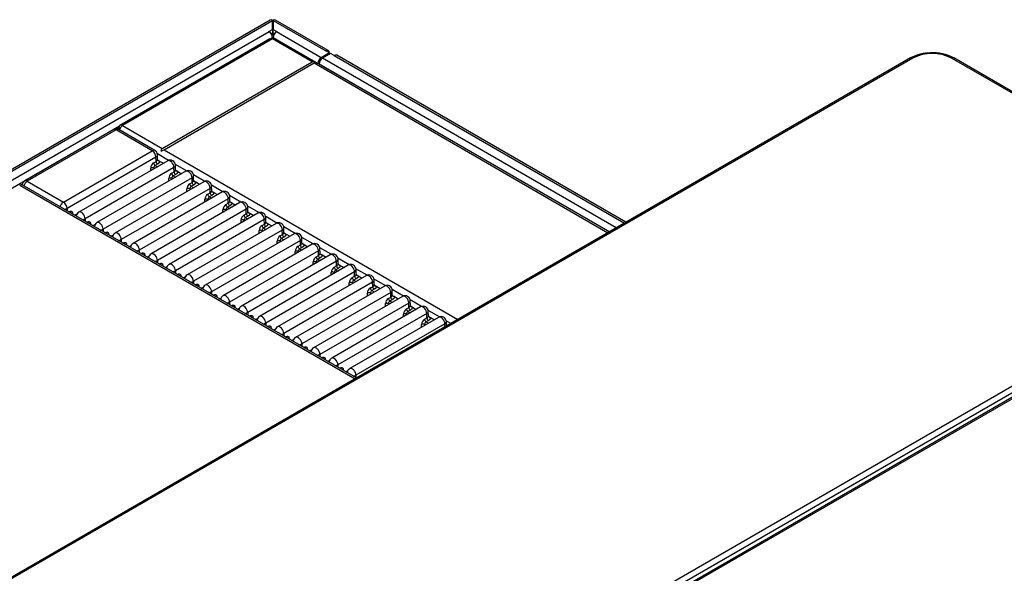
# Model space of a CAD drawing. Header units: millimetres. Extents: x 0 to 200, y 0 to 287.
# Tile 38 of 73: x 161.8 to 173.36, y 112.98 to 119.48. Entities that reach past the tile are written whole.
import ezdxf

# ---------------------------------------------------------------- set-up
doc = ezdxf.new("R2010")
doc.units = ezdxf.units.MM
doc.layers.add('148.257_BW4C_CTM', color=7, linetype='Continuous')
doc.layers.add('Standard', color=7, linetype='Continuous')

# ---------------------------------------------------------------- blocks, each defined once
blk = doc.blocks.new('SE3')
at = {"layer": '148.257_BW4C_CTM', "color": 7, "linetype": 'Continuous'}
for p, q in [((164.739, 119.472), (148.207, 109.928)), ((148.237, 109.925), (164.766, 119.467)), ((164.766, 119.467), (164.766, 119.471)), ((164.766, 119.361), (164.766, 119.467)), ((164.773, 119.471), (164.773, 119.467)), ((164.773, 119.467), (165.391, 119.11)), ((164.773, 119.467), (164.773, 119.361)), ((165.421, 119.113), (164.799, 119.472)), ((164.727, 119.334), (148.333, 109.869)), ((164.723, 119.337), (164.766, 119.361)), ((164.727, 119.334), (164.723, 119.337)), ((164.743, 119.255), (164.766, 119.268)), ((164.766, 119.32), (164.751, 119.312)), ((164.762, 119.318), (164.762, 119.289)), ((164.766, 119.361), (164.766, 119.32)), ((164.766, 119.25), (164.766, 119.268)), ((164.773, 119.361), (164.815, 119.337)), ((164.773, 119.32), (164.773, 119.361)), ((164.788, 119.312), (164.773, 119.32)), ((164.773, 119.268), (165.299, 118.964)), ((164.773, 119.268), (164.773, 119.253)), ((164.776, 119.289), (164.776, 119.318)), ((164.815, 119.337), (164.811, 119.334)), ((165.338, 119.03), (164.811, 119.334)), ((164.736, 119.253), (162.974, 118.235)), ((164.766, 119.25), (163.003, 118.232)), ((165.233, 118.98), (164.766, 119.25)), ((168.724, 116.984), (164.795, 119.253)), ((172.262, 119.027), (158.091, 110.846)), ((172.287, 119.025), (158.116, 110.843)), ((165.434, 119.086), (165.338, 119.03)), ((165.448, 119.08), (165.352, 119.024)), ((168.804, 117.031), (165.352, 119.024)), ((165.434, 119.086), (165.391, 119.11)), ((165.434, 119.086), (165.438, 119.083)), ((165.434, 119.071), (165.434, 119.086)), ((165.49, 119.055), (165.448, 119.08)), ((165.49, 119.055), (168.9, 117.086)), ((168.918, 117.097), (165.52, 119.058)), ((176.204, 117.026), (172.743, 119.025)), ((176.229, 117.029), (172.768, 119.027)), ((163.471, 117.963), (165.233, 118.98)), ((163.492, 117.95), (165.254, 118.968)), ((165.271, 118.978), (165.254, 118.968)), ((165.254, 118.968), (168.706, 116.975)), ((165.299, 118.964), (165.299, 118.961)), ((165.314, 118.958), (168.728, 116.987)), ((165.314, 118.958), (165.314, 118.953)), ((148.371, 109.803), (162.968, 118.23)), ((163.003, 118.232), (163.471, 117.963)), ((162.898, 118.186), (161.854, 117.583)), ((162.929, 118.183), (161.885, 117.58)), ((163.353, 117.938), (162.929, 118.183)), ((162.936, 118.194), (162.955, 118.205)), ((162.971, 118.196), (162.955, 118.205)), ((163.384, 117.941), (162.959, 118.186)), ((162.962, 118.201), (162.962, 118.208)), ((162.309, 117.335), (163.353, 117.938)), ((163.545, 117.823), (163.413, 117.9)), ((163.415, 117.836), (163.414, 117.889)), ((163.492, 117.95), (163.454, 117.928)), ((163.492, 117.95), (166.944, 115.957)), ((163.396, 117.864), (162.352, 117.261)), ((163.535, 117.819), (162.491, 117.216)), ((163.37, 117.795), (163.397, 117.811)), ((163.415, 117.78), (163.388, 117.765)), ((163.388, 117.765), (163.415, 117.749)), ((163.397, 117.811), (163.396, 117.864)), ((163.421, 117.827), (163.415, 117.832)), ((163.421, 117.827), (163.44, 117.816)), ((163.44, 117.816), (163.485, 117.79)), ((163.757, 117.701), (163.625, 117.777)), ((163.627, 117.714), (163.626, 117.767)), ((163.608, 117.741), (162.564, 117.138)), ((163.747, 117.696), (162.703, 117.093)), ((163.335, 117.703), (163.335, 117.734)), ((163.37, 117.734), (163.37, 117.724)), ((163.379, 117.729), (163.37, 117.734)), ((163.582, 117.673), (163.609, 117.688)), ((163.627, 117.658), (163.6, 117.642)), ((163.6, 117.642), (163.627, 117.627)), ((163.609, 117.688), (163.608, 117.741)), ((163.633, 117.704), (163.627, 117.71)), ((163.633, 117.704), (163.652, 117.693)), ((163.652, 117.693), (163.697, 117.667)), ((163.969, 117.578), (163.837, 117.655)), ((163.839, 117.591), (163.838, 117.644)), ((161.796, 117.533), (165.735, 115.259)), ((165.752, 115.269), (161.825, 117.536)), ((161.885, 117.58), (162.309, 117.335)), ((163.82, 117.619), (162.777, 117.016)), ((163.959, 117.574), (162.915, 116.971)), ((163.547, 117.581), (163.547, 117.612)), ((163.591, 117.606), (163.582, 117.612)), ((163.582, 117.612), (163.582, 117.601)), ((163.794, 117.55), (163.821, 117.566)), ((163.839, 117.535), (163.812, 117.52)), ((163.812, 117.52), (163.839, 117.504)), ((163.821, 117.566), (163.82, 117.619)), ((163.846, 117.582), (163.84, 117.587)), ((163.846, 117.582), (163.864, 117.571)), ((163.864, 117.571), (163.909, 117.545)), ((164.181, 117.456), (164.049, 117.532)), ((164.051, 117.469), (164.05, 117.522)), ((164.033, 117.496), (162.989, 116.894)), ((164.171, 117.451), (163.127, 116.848)), ((163.759, 117.458), (163.759, 117.489)), ((163.804, 117.484), (163.794, 117.489)), ((163.794, 117.489), (163.794, 117.479)), ((164.006, 117.428), (164.033, 117.443)), ((164.051, 117.413), (164.024, 117.397)), ((164.033, 117.443), (164.033, 117.496)), ((164.058, 117.459), (164.052, 117.465)), ((164.058, 117.459), (164.076, 117.448)), ((164.076, 117.448), (164.121, 117.422)), ((164.394, 117.333), (164.262, 117.41)), ((164.245, 117.374), (163.201, 116.771)), ((164.383, 117.329), (163.339, 116.726)), ((163.971, 117.336), (163.971, 117.367)), ((164.007, 117.367), (164.007, 117.356)), ((164.016, 117.361), (164.007, 117.367)), ((164.024, 117.397), (164.051, 117.382)), ((164.218, 117.305), (164.246, 117.321)), ((164.263, 117.29), (164.236, 117.275)), ((164.246, 117.321), (164.245, 117.374)), ((164.263, 117.346), (164.263, 117.399)), ((164.27, 117.337), (164.264, 117.342)), ((164.27, 117.337), (164.288, 117.326)), ((164.288, 117.326), (164.333, 117.3)), ((164.606, 117.211), (164.474, 117.287)), ((162.352, 117.261), (162.352, 117.232)), ((162.373, 117.22), (162.379, 117.223)), ((162.415, 117.203), (162.415, 117.195)), ((162.468, 117.192), (162.444, 117.179)), ((164.457, 117.251), (163.413, 116.649)), ((164.595, 117.206), (163.551, 116.603)), ((164.183, 117.213), (164.183, 117.244)), ((164.228, 117.239), (164.219, 117.244)), ((164.219, 117.244), (164.219, 117.234)), ((164.236, 117.275), (164.263, 117.259)), ((164.431, 117.183), (164.458, 117.198)), ((164.458, 117.198), (164.457, 117.251)), ((164.476, 117.224), (164.475, 117.277)), ((164.482, 117.214), (164.476, 117.22)), ((164.482, 117.214), (164.501, 117.204)), ((164.501, 117.204), (164.546, 117.177)), ((162.564, 117.138), (162.564, 117.109)), ((162.585, 117.097), (162.591, 117.101)), ((162.627, 117.081), (162.627, 117.073)), ((162.656, 117.056), (162.68, 117.07)), ((164.669, 117.129), (163.625, 116.526)), ((164.807, 117.084), (163.763, 116.481)), ((164.396, 117.091), (164.396, 117.122)), ((164.44, 117.117), (164.431, 117.122)), ((164.431, 117.122), (164.431, 117.111)), ((164.475, 117.168), (164.448, 117.152)), ((164.448, 117.152), (164.475, 117.137)), ((164.643, 117.06), (164.67, 117.076)), ((164.67, 117.076), (164.669, 117.129)), ((164.818, 117.088), (164.686, 117.165)), ((164.688, 117.101), (164.687, 117.154)), ((164.694, 117.092), (164.688, 117.097)), ((164.694, 117.092), (164.713, 117.081)), ((164.713, 117.081), (164.758, 117.055)), ((162.777, 117.016), (162.777, 116.987)), ((162.797, 116.975), (162.804, 116.978)), ((162.839, 116.958), (162.839, 116.95)), ((162.868, 116.934), (162.892, 116.947)), ((164.881, 117.006), (163.837, 116.404)), ((165.02, 116.961), (163.976, 116.359)), ((164.608, 116.968), (164.608, 116.999)), ((164.652, 116.994), (164.643, 116.999)), ((164.643, 116.999), (164.643, 116.989)), ((164.687, 117.046), (164.66, 117.03)), ((164.66, 117.03), (164.687, 117.014)), ((164.855, 116.938), (164.882, 116.954)), ((164.882, 116.954), (164.881, 117.006)), ((165.03, 116.966), (164.898, 117.042)), ((164.9, 116.979), (164.899, 117.032)), ((164.906, 116.969), (164.9, 116.975)), ((164.906, 116.969), (164.925, 116.959)), ((164.925, 116.959), (164.97, 116.933)), ((162.989, 116.894), (162.989, 116.864)), ((163.009, 116.852), (163.016, 116.856)), ((163.051, 116.836), (163.052, 116.828)), ((163.081, 116.811), (163.104, 116.825)), ((165.093, 116.884), (164.049, 116.281)), ((165.232, 116.839), (164.188, 116.236)), ((164.82, 116.846), (164.82, 116.877)), ((164.855, 116.877), (164.855, 116.866)), ((164.864, 116.872), (164.855, 116.877)), ((164.9, 116.923), (164.873, 116.907)), ((164.873, 116.907), (164.899, 116.892)), ((165.067, 116.815), (165.094, 116.831)), ((165.094, 116.831), (165.093, 116.884)), ((165.242, 116.844), (165.11, 116.92)), ((165.112, 116.856), (165.111, 116.909)), ((165.118, 116.847), (165.112, 116.852)), ((165.118, 116.847), (165.137, 116.836)), ((165.137, 116.836), (165.182, 116.81)), ((162.033, 108.582), (176.204, 116.763)), ((163.201, 116.771), (163.201, 116.742)), ((163.222, 116.73), (163.228, 116.733)), ((163.264, 116.713), (163.264, 116.705)), ((165.305, 116.761), (164.261, 116.159)), ((165.444, 116.716), (164.4, 116.114)), ((165.032, 116.723), (165.032, 116.754)), ((165.076, 116.749), (165.067, 116.754)), ((165.067, 116.754), (165.067, 116.744)), ((165.112, 116.801), (165.085, 116.785)), ((165.085, 116.785), (165.112, 116.769)), ((165.279, 116.693), (165.306, 116.709)), ((165.306, 116.709), (165.305, 116.761)), ((165.454, 116.721), (165.322, 116.797)), ((165.324, 116.734), (165.323, 116.787)), ((165.331, 116.724), (165.325, 116.73)), ((165.331, 116.724), (165.349, 116.714)), ((165.349, 116.714), (165.394, 116.688)), ((176.24, 116.703), (162.069, 108.522)), ((176.31, 116.69), (162.139, 108.509)), ((176.335, 116.688), (162.164, 108.506)), ((163.293, 116.689), (163.316, 116.702)), ((163.413, 116.649), (163.413, 116.619)), ((163.434, 116.607), (163.44, 116.611)), ((165.518, 116.639), (164.474, 116.036)), ((165.656, 116.594), (164.612, 115.991)), ((165.244, 116.601), (165.244, 116.632)), ((165.289, 116.627), (165.279, 116.632)), ((165.279, 116.632), (165.279, 116.621)), ((165.324, 116.678), (165.297, 116.662)), ((165.297, 116.662), (165.324, 116.647)), ((165.518, 116.586), (165.518, 116.639)), ((165.666, 116.599), (165.534, 116.675)), ((165.536, 116.611), (165.535, 116.664)), ((165.543, 116.602), (165.537, 116.607)), ((165.543, 116.602), (165.561, 116.591)), ((163.476, 116.591), (163.476, 116.583)), ((163.505, 116.566), (163.528, 116.58)), ((163.625, 116.526), (163.625, 116.497)), ((163.646, 116.485), (163.652, 116.488)), ((165.73, 116.516), (164.686, 115.914)), ((165.456, 116.478), (165.456, 116.509)), ((165.491, 116.57), (165.518, 116.586)), ((165.501, 116.504), (165.492, 116.509)), ((165.492, 116.509), (165.492, 116.499)), ((165.536, 116.556), (165.509, 116.54)), ((165.509, 116.54), (165.536, 116.524)), ((165.561, 116.591), (165.606, 116.565)), ((165.73, 116.464), (165.73, 116.516)), ((165.879, 116.476), (165.746, 116.552)), ((165.748, 116.489), (165.748, 116.542)), ((165.755, 116.479), (165.749, 116.485)), ((165.755, 116.479), (165.773, 116.469)), ((163.688, 116.468), (163.688, 116.461)), ((163.717, 116.444), (163.74, 116.457)), ((163.837, 116.404), (163.837, 116.374)), ((163.858, 116.362), (163.864, 116.366)), ((165.868, 116.471), (164.824, 115.869)), ((165.942, 116.394), (164.898, 115.791)), ((165.668, 116.356), (165.668, 116.387)), ((165.703, 116.448), (165.73, 116.464)), ((165.704, 116.387), (165.704, 116.376)), ((165.713, 116.382), (165.704, 116.387)), ((165.748, 116.433), (165.721, 116.418)), ((165.721, 116.418), (165.748, 116.402)), ((165.773, 116.469), (165.818, 116.443)), ((165.943, 116.341), (165.942, 116.394)), ((166.091, 116.354), (165.959, 116.43)), ((165.96, 116.366), (165.96, 116.419)), ((165.967, 116.357), (165.961, 116.362)), ((163.9, 116.346), (163.9, 116.338)), ((163.929, 116.321), (163.952, 116.335)), ((164.049, 116.281), (164.049, 116.252)), ((166.08, 116.349), (165.036, 115.746)), ((166.154, 116.271), (165.11, 115.669)), ((165.88, 116.234), (165.88, 116.264)), ((165.916, 116.326), (165.943, 116.341)), ((165.925, 116.259), (165.916, 116.264)), ((165.916, 116.264), (165.916, 116.254)), ((165.96, 116.311), (165.933, 116.295)), ((165.933, 116.295), (165.96, 116.28)), ((165.967, 116.357), (165.985, 116.346)), ((165.985, 116.346), (166.031, 116.32)), ((166.155, 116.219), (166.154, 116.271)), ((166.303, 116.231), (166.171, 116.307)), ((166.173, 116.244), (166.172, 116.297)), ((164.07, 116.24), (164.076, 116.244)), ((164.112, 116.223), (164.112, 116.216)), ((164.141, 116.199), (164.165, 116.212)), ((164.261, 116.159), (164.261, 116.129)), ((166.292, 116.226), (165.248, 115.624)), ((166.366, 116.149), (165.322, 115.546)), ((166.093, 116.111), (166.093, 116.142)), ((166.128, 116.203), (166.155, 116.219)), ((166.128, 116.142), (166.128, 116.131)), ((166.137, 116.137), (166.128, 116.142)), ((166.172, 116.188), (166.145, 116.173)), ((166.145, 116.173), (166.172, 116.157)), ((166.179, 116.234), (166.173, 116.24)), ((166.179, 116.234), (166.198, 116.224)), ((166.198, 116.224), (166.243, 116.198)), ((166.367, 116.096), (166.366, 116.149)), ((166.515, 116.109), (166.383, 116.185)), ((166.385, 116.121), (166.384, 116.174)), ((164.282, 116.117), (164.289, 116.121)), ((164.324, 116.101), (164.324, 116.093)), ((164.353, 116.076), (164.377, 116.09)), ((164.474, 116.036), (164.474, 116.007)), ((166.504, 116.104), (165.461, 115.501)), ((166.578, 116.027), (165.534, 115.424)), ((166.305, 115.989), (166.305, 116.02)), ((166.34, 116.081), (166.367, 116.096)), ((166.349, 116.014), (166.34, 116.02)), ((166.34, 116.02), (166.34, 116.009)), ((166.385, 116.066), (166.357, 116.05)), ((166.357, 116.05), (166.384, 116.035)), ((166.391, 116.112), (166.385, 116.118)), ((166.391, 116.112), (166.41, 116.101)), ((166.41, 116.101), (166.455, 116.075)), ((166.579, 115.974), (166.578, 116.027)), ((166.727, 115.986), (166.595, 116.062)), ((166.597, 115.999), (166.596, 116.052)), ((164.494, 115.995), (164.501, 115.999)), ((164.536, 115.978), (164.536, 115.971)), ((164.566, 115.954), (164.589, 115.967)), ((164.686, 115.914), (164.686, 115.884)), ((166.717, 115.981), (165.673, 115.379)), ((166.79, 115.904), (165.746, 115.301)), ((166.552, 115.958), (166.579, 115.974)), ((166.597, 115.943), (166.57, 115.928)), ((166.57, 115.928), (166.597, 115.912)), ((166.603, 115.989), (166.597, 115.995)), ((166.603, 115.989), (166.622, 115.979)), ((166.622, 115.979), (166.667, 115.953)), ((166.791, 115.869), (166.79, 115.904)), ((166.861, 115.909), (166.807, 115.94)), ((166.809, 115.879), (166.808, 115.929)), ((164.707, 115.872), (164.713, 115.876)), ((164.748, 115.856), (164.749, 115.848)), ((164.778, 115.831), (164.801, 115.845)), ((164.898, 115.791), (164.898, 115.762)), ((166.517, 115.866), (166.517, 115.897)), ((166.552, 115.897), (166.552, 115.887)), ((166.561, 115.892), (166.552, 115.897)), ((164.919, 115.75), (164.925, 115.754)), ((164.961, 115.733), (164.961, 115.726)), ((164.99, 115.709), (165.013, 115.722)), ((165.11, 115.669), (165.11, 115.639)), ((165.131, 115.627), (165.137, 115.631)), ((165.173, 115.611), (165.173, 115.603)), ((165.202, 115.586), (165.225, 115.6)), ((165.322, 115.546), (165.322, 115.517)), ((165.343, 115.505), (165.349, 115.509)), ((165.385, 115.488), (165.385, 115.481)), ((165.414, 115.464), (165.437, 115.477)), ((165.534, 115.424), (165.534, 115.395)), ((165.555, 115.383), (165.561, 115.386)), ((165.597, 115.366), (165.597, 115.358)), ((165.626, 115.341), (165.65, 115.355)), ((165.746, 115.301), (165.746, 115.272))]:
    blk.add_line(p, q, dxfattribs=at)
for centre, radius, start, end in [((172.494, 118.597), 0.489, 89.6072, 118.3154), ((172.515, 118.576), 0.504, 63.0918, 116.9082), ((172.529, 118.58), 0.507, 61.9536, 93.6182), ((162.929, 118.133), 0.0611, 60, 120), ((163.353, 117.888), 0.0611, 0.866, 60), ((163.412, 117.731), 0.077, 122.9294, 177.3566), ((163.409, 117.798), 0.0391, 183.4159, 236.8727), ((163.409, 117.732), 0.0391, 123.6826, 177.1786), ((163.436, 117.813), 0.0391, 183.4154, 236.8734), ((163.565, 117.766), 0.0611, 0.866, 120), ((163.353, 117.699), 0.0397, 63.5683, 116.4318), ((163.624, 117.608), 0.077, 122.9294, 177.3566), ((163.621, 117.675), 0.0391, 183.4159, 236.8727), ((163.621, 117.61), 0.0391, 123.6826, 177.1786), ((163.648, 117.691), 0.0391, 183.4154, 236.8734), ((163.777, 117.643), 0.0611, 0.866, 120), ((161.885, 117.53), 0.0611, 120, 174.188), ((163.565, 117.576), 0.0397, 63.5683, 116.4318), ((163.836, 117.486), 0.077, 122.9294, 177.3566), ((163.833, 117.553), 0.0391, 183.4159, 236.8727), ((163.834, 117.487), 0.0391, 123.6826, 177.1786), ((163.86, 117.568), 0.0391, 183.4154, 236.8734), ((163.989, 117.521), 0.0611, 0.866, 120), ((163.777, 117.454), 0.0397, 63.5683, 116.4318), ((164.048, 117.363), 0.077, 122.9294, 177.3566), ((164.045, 117.43), 0.0391, 183.4159, 236.8727), ((164.072, 117.446), 0.0391, 183.4154, 236.8734), ((164.202, 117.398), 0.0611, 0.866, 120), ((163.989, 117.331), 0.0397, 63.5683, 116.4318), ((164.046, 117.365), 0.0391, 123.6826, 177.1786), ((164.26, 117.241), 0.077, 122.9294, 177.3566), ((164.258, 117.308), 0.0391, 183.4159, 236.8727), ((164.285, 117.323), 0.0391, 183.4154, 236.8734), ((164.414, 117.276), 0.0611, 0.866, 120), ((162.418, 117.226), 0.0391, 183.4158, 195.3051), ((162.521, 117.163), 0.0611, 120, 174.155), ((164.201, 117.209), 0.0397, 63.5683, 116.4318), ((164.258, 117.242), 0.0391, 123.6826, 177.1786), ((164.472, 117.118), 0.077, 122.9294, 177.3566), ((164.47, 117.185), 0.0391, 183.4159, 236.8727), ((164.497, 117.201), 0.0391, 183.4154, 236.8734), ((164.626, 117.153), 0.0611, 0.866, 120), ((162.631, 117.103), 0.0391, 183.4158, 195.3051), ((162.733, 117.04), 0.0611, 120, 174.155), ((164.413, 117.086), 0.0397, 63.5683, 116.4318), ((164.47, 117.12), 0.0391, 123.6826, 177.1786), ((164.685, 116.996), 0.077, 122.9294, 177.3566), ((164.682, 117.063), 0.0391, 183.4159, 236.8727), ((164.709, 117.078), 0.0391, 183.4154, 236.8734), ((164.838, 117.031), 0.0611, 0.866, 120), ((162.843, 116.981), 0.0391, 183.4158, 195.3051), ((162.946, 116.918), 0.0611, 120, 174.155), ((164.625, 116.964), 0.0397, 63.5683, 116.4318), ((164.682, 116.997), 0.0391, 123.6826, 177.1786), ((164.921, 116.956), 0.0391, 183.4154, 236.8734), ((165.05, 116.908), 0.0611, 0.866, 120), ((163.055, 116.858), 0.0391, 183.4158, 195.3051), ((163.158, 116.796), 0.0611, 120, 174.155), ((164.897, 116.873), 0.077, 122.9294, 177.3566), ((164.837, 116.841), 0.0397, 63.5683, 116.4318), ((164.894, 116.94), 0.0391, 183.4159, 236.8727), ((164.894, 116.875), 0.0391, 123.6826, 177.1786), ((165.133, 116.833), 0.0391, 183.4154, 236.8734), ((165.262, 116.786), 0.0611, 0.866, 120), ((163.267, 116.736), 0.0391, 183.4158, 195.3051), ((163.37, 116.673), 0.0611, 120, 174.155), ((165.109, 116.751), 0.077, 122.9294, 177.3566), ((165.05, 116.719), 0.0397, 63.5683, 116.4318), ((165.106, 116.818), 0.0391, 183.4159, 236.8727), ((165.106, 116.752), 0.0391, 123.6826, 177.1786), ((165.345, 116.711), 0.0391, 183.4154, 236.8734), ((165.474, 116.663), 0.0611, 0.866, 120), ((163.479, 116.613), 0.0391, 183.4158, 195.3051), ((163.582, 116.551), 0.0611, 120, 174.155), ((165.321, 116.628), 0.077, 122.9294, 177.3566), ((165.262, 116.596), 0.0397, 63.5683, 116.4318), ((165.318, 116.695), 0.0391, 183.4159, 236.8727), ((165.318, 116.63), 0.0391, 123.6826, 177.1786), ((165.686, 116.541), 0.0611, 0.866, 120), ((163.691, 116.491), 0.0391, 183.4158, 195.3051), ((163.794, 116.428), 0.0611, 120, 174.155), ((165.533, 116.506), 0.077, 122.9294, 177.3566), ((165.474, 116.474), 0.0397, 63.5683, 116.4318), ((165.53, 116.573), 0.0391, 183.4159, 236.8727), ((165.531, 116.507), 0.0391, 123.6826, 177.1786), ((165.557, 116.588), 0.0391, 183.4154, 236.8734), ((165.899, 116.418), 0.0611, 0.866, 120), ((163.903, 116.368), 0.0391, 183.4158, 195.3051), ((165.745, 116.383), 0.077, 122.9294, 177.3566), ((165.686, 116.351), 0.0397, 63.5683, 116.4318), ((165.742, 116.45), 0.0391, 183.4159, 236.8727), ((165.743, 116.385), 0.0391, 123.6826, 177.1786), ((165.77, 116.466), 0.0391, 183.4154, 236.8734), ((164.006, 116.306), 0.0611, 120, 174.155), ((165.957, 116.261), 0.077, 122.9294, 177.3566), ((165.898, 116.229), 0.0397, 63.5683, 116.4318), ((165.955, 116.328), 0.0391, 183.4159, 236.8727), ((165.955, 116.263), 0.0391, 123.6826, 177.1786), ((165.982, 116.343), 0.0391, 183.4154, 236.8734), ((166.111, 116.296), 0.0611, 0.866, 120), ((164.115, 116.246), 0.0391, 183.4158, 195.3051), ((164.218, 116.183), 0.0611, 120, 174.155), ((166.169, 116.138), 0.077, 122.9294, 177.3566), ((166.11, 116.106), 0.0397, 63.5683, 116.4318), ((166.167, 116.205), 0.0391, 183.4159, 236.8727), ((166.167, 116.14), 0.0391, 123.6826, 177.1786), ((166.194, 116.221), 0.0391, 183.4154, 236.8734), ((166.323, 116.174), 0.0611, 0.866, 120), ((164.328, 116.123), 0.0391, 183.4158, 195.3051), ((164.43, 116.061), 0.0611, 120, 174.155), ((166.382, 116.016), 0.077, 122.9294, 177.3566), ((166.322, 115.984), 0.0397, 63.5683, 116.4318), ((166.379, 116.083), 0.0391, 183.4159, 236.8727), ((166.379, 116.018), 0.0391, 123.6826, 177.1786), ((166.406, 116.099), 0.0391, 183.4154, 236.8734), ((166.535, 116.051), 0.0611, 0.866, 120), ((164.54, 116.001), 0.0391, 183.4158, 195.3051), ((164.643, 115.938), 0.0611, 120, 174.155), ((166.594, 115.893), 0.077, 122.9294, 177.3566), ((166.535, 115.861), 0.0397, 63.5683, 116.4318), ((166.591, 115.96), 0.0391, 183.4159, 236.8727), ((166.591, 115.895), 0.0391, 123.6826, 177.1786), ((166.618, 115.976), 0.0391, 183.4154, 236.8734), ((166.747, 115.929), 0.0611, 0.866, 120), ((164.752, 115.878), 0.0391, 183.4158, 195.3051), ((164.855, 115.816), 0.0611, 120, 174.155), ((164.964, 115.756), 0.0391, 183.4158, 195.3051), ((165.067, 115.693), 0.0611, 120, 174.155), ((165.176, 115.633), 0.0391, 183.4158, 195.3051), ((165.279, 115.571), 0.0611, 120, 174.155), ((165.388, 115.511), 0.0391, 183.4158, 195.3051), ((165.491, 115.448), 0.0611, 120, 174.155), ((165.6, 115.389), 0.0391, 183.4158, 195.3051), ((165.703, 115.326), 0.0611, 120, 174.155)]:
    blk.add_arc(centre, radius, start, end, dxfattribs=at)
for centre, major_axis, ratio, start_param, end_param in [((164.769, 119.42), (0.03, -0.052), 0.57735, 2.439625, 3.141593), ((164.769, 119.42), (-0.06, 0), 0.57735, 4.653429, 4.771349), ((164.769, 119.42), (0.01, 0), 0.57735, 1.209429, 1.932163), ((164.769, 119.42), (-0.03, -0.052), 0.57735, 3.141593, 3.843561), ((164.727, 119.29), (0.027, -0.0468), 0.57735, 0.785398, 2.356194), ((164.766, 119.202), (0.0295, -0.0511), 0.57735, 2.356194, 3.141593), ((164.766, 119.202), (-0.0295, -0.0511), 0.57735, 3.141593, 3.926991), ((164.811, 119.29), (0.027, 0.0468), 0.57735, 0.785398, 2.356194), ((165.338, 118.986), (-0.027, -0.0468), 0.57735, 3.926991, 5.497787), ((165.352, 118.98), (0.027, 0.0468), 0.57735, 0.785398, 2.356194), ((165.391, 119.061), (-0.03, -0.052), 0.57735, 2.356194, 3.926991), ((165.4, 119.061), (-0.054, 0), 0.57735, 3.712384, 3.926991), ((165.49, 119.006), (-0.03, -0.052), 0.57735, 3.141593, 3.926991), ((172.287, 118.984), (0.025, -0.0433), 0.57735, 2.356194, 3.141593), ((172.743, 118.984), (-0.025, -0.0433), 0.57735, 3.141593, 3.926991), ((165.275, 118.908), (-0.0417, 0.0723), 0.57735, 5.554068, 6.283185), ((163.003, 118.184), (0.0295, -0.0511), 0.57735, 2.356194, 3.926991), ((163.003, 118.184), (0.0295, 0.0511), 0.57735, 0.785398, 1.926398), ((162.929, 118.133), (0.0305, -0.0529), 0.57735, 2.356194, 3.141593), ((162.929, 118.133), (-0.0305, -0.0529), 0.57735, 3.141593, 3.926991), ((163.353, 117.888), (-0.0305, -0.0529), 0.57735, 3.141593, 3.926991), ((163.353, 117.888), (0.0305, -0.0529), 0.57735, 0.794125, 2.356194), ((163.353, 117.888), (-0.0611, -0.0009), 0.577306, 2.347507, 3.141593), ((163.513, 117.89), (0.0417, -0.0723), 0.57735, 3.141593, 3.87071), ((163.565, 117.766), (0.0305, -0.0529), 0.57735, 0.794125, 3.141593), ((163.565, 117.766), (-0.0611, -0.0009), 0.577306, 2.347507, 3.141593), ((163.777, 117.643), (0.0305, -0.0529), 0.57735, 0.794125, 3.141593), ((163.777, 117.643), (-0.0611, -0.0009), 0.577306, 2.347507, 3.141593), ((161.796, 117.485), (-0.0295, -0.0511), 0.57735, 3.141593, 3.926991), ((161.885, 117.53), (0.0305, 0.0529), 0.57735, 0.785398, 1.992396), ((161.885, 117.53), (0.0305, -0.0529), 0.57735, 2.356194, 3.141593), ((163.989, 117.521), (0.0305, -0.0529), 0.57735, 0.794125, 3.141593), ((163.989, 117.521), (-0.0611, -0.0009), 0.577306, 2.347507, 3.141593), ((164.202, 117.398), (0.0305, -0.0529), 0.57735, 0.794125, 3.141593), ((162.309, 117.285), (0.0305, 0.0529), 0.57735, 0.785398, 1.992396), ((162.309, 117.285), (0.0305, -0.0529), 0.57735, 0.794125, 2.356194), ((164.202, 117.398), (-0.0611, -0.0009), 0.577306, 2.347507, 3.141593), ((164.414, 117.276), (0.0305, -0.0529), 0.57735, 0.794125, 3.141593), ((162.309, 117.285), (0.0611, 0), 0.56723, 4.865521, 5.497749), ((162.521, 117.163), (0.0305, -0.0529), 0.57735, 0.794125, 3.141588), ((164.414, 117.276), (-0.0611, -0.0009), 0.577306, 2.347507, 3.141593), ((164.626, 117.153), (0.0305, -0.0529), 0.57735, 0.794125, 3.141593), ((162.521, 117.163), (0.0611, 0), 0.56723, 4.865545, 5.497749), ((162.733, 117.04), (0.0305, -0.0529), 0.57735, 0.794125, 3.141588), ((164.626, 117.153), (-0.0611, -0.0009), 0.577306, 2.347507, 3.141593), ((164.838, 117.031), (0.0305, -0.0529), 0.57735, 0.794125, 3.141593), ((162.733, 117.04), (0.0611, 0), 0.56723, 4.865545, 5.497749), ((162.946, 116.918), (0.0305, -0.0529), 0.57735, 0.794125, 3.141588), ((164.838, 117.031), (-0.0611, -0.0009), 0.577306, 2.347507, 3.141593), ((165.05, 116.908), (0.0305, -0.0529), 0.57735, 0.794125, 3.141593), ((162.946, 116.918), (0.0611, 0), 0.56723, 4.865545, 5.497749), ((163.158, 116.796), (0.0305, -0.0529), 0.57735, 0.794125, 3.141588), ((165.05, 116.908), (-0.0611, -0.0009), 0.577306, 2.347507, 3.141593), ((165.262, 116.786), (0.0305, -0.0529), 0.57735, 0.794125, 3.141593), ((163.158, 116.796), (0.0611, 0), 0.56723, 4.865545, 5.497749), ((163.37, 116.673), (0.0305, -0.0529), 0.57735, 0.794125, 3.141588), ((165.262, 116.786), (-0.0611, -0.0009), 0.577306, 2.347507, 3.141593), ((165.474, 116.663), (0.0305, -0.0529), 0.57735, 0.794125, 3.141593), ((163.37, 116.673), (0.0611, 0), 0.56723, 4.865545, 5.497749), ((163.582, 116.551), (0.0305, -0.0529), 0.57735, 0.794125, 3.141588), ((165.474, 116.663), (-0.0611, -0.0009), 0.577306, 2.347507, 3.141593), ((165.686, 116.541), (0.0305, -0.0529), 0.57735, 0.794125, 3.141593), ((163.582, 116.551), (0.0611, 0), 0.56723, 4.865545, 5.497749), ((163.794, 116.428), (0.0305, -0.0529), 0.57735, 0.794125, 3.141588), ((165.686, 116.541), (-0.0611, -0.0009), 0.577306, 2.347507, 3.141593), ((165.899, 116.418), (0.0305, -0.0529), 0.57735, 0.794125, 3.141593), ((163.794, 116.428), (0.0611, 0), 0.56723, 4.865545, 5.497749), ((164.006, 116.306), (0.0305, -0.0529), 0.57735, 0.794125, 3.141588), ((165.899, 116.418), (-0.0611, -0.0009), 0.577306, 2.347507, 3.141593), ((164.006, 116.306), (0.0611, 0), 0.56723, 4.865545, 5.497749), ((166.111, 116.296), (0.0305, -0.0529), 0.57735, 0.794125, 3.141593), ((166.111, 116.296), (-0.0611, -0.0009), 0.577306, 2.347507, 3.141593), ((164.218, 116.183), (0.0305, -0.0529), 0.57735, 0.794125, 3.141588), ((164.218, 116.183), (0.0611, 0), 0.56723, 4.865545, 5.497749), ((166.323, 116.174), (0.0305, -0.0529), 0.57735, 0.794125, 3.141593), ((166.323, 116.174), (-0.0611, -0.0009), 0.577306, 2.347507, 3.141593), ((164.43, 116.061), (0.0305, -0.0529), 0.57735, 0.794125, 3.141588), ((164.43, 116.061), (0.0611, 0), 0.56723, 4.865545, 5.497749), ((166.535, 116.051), (0.0305, -0.0529), 0.57735, 0.794125, 3.141593), ((166.535, 116.051), (-0.0611, -0.0009), 0.577306, 2.347507, 3.141593), ((164.643, 115.938), (0.0305, -0.0529), 0.57735, 0.794125, 3.141588), ((164.643, 115.938), (0.0611, 0), 0.56723, 4.865545, 5.497749), ((166.747, 115.929), (0.0305, -0.0529), 0.57735, 0.794125, 3.141593), ((166.747, 115.929), (-0.0611, -0.0009), 0.577306, 2.347507, 3.141593), ((164.855, 115.816), (0.0305, -0.0529), 0.57735, 0.794125, 3.141588), ((164.855, 115.816), (0.0611, 0), 0.56723, 4.865545, 5.497749), ((165.067, 115.693), (0.0305, -0.0529), 0.57735, 0.794125, 3.141588), ((165.067, 115.693), (0.0611, 0), 0.56723, 4.865545, 5.497749), ((165.279, 115.571), (0.0305, -0.0529), 0.57735, 0.794125, 3.141588), ((165.279, 115.571), (0.0611, 0), 0.56723, 4.865545, 5.497749), ((165.491, 115.448), (0.0305, -0.0529), 0.57735, 0.794125, 3.141588), ((165.491, 115.448), (0.0611, 0), 0.56723, 4.865545, 5.497749), ((165.703, 115.326), (0.0305, -0.0529), 0.57735, 0.794125, 3.141588), ((165.703, 115.326), (0.0611, 0), 0.56723, 4.865545, 5.497749)]:
    blk.add_ellipse(centre, major_axis=major_axis, ratio=ratio, start_param=start_param, end_param=end_param, dxfattribs=at)
for points, degree, knots in [([(163.397, 117.811), (163.403, 117.814), (163.407, 117.818), (163.413, 117.827), (163.415, 117.831), (163.415, 117.836)], 3, [0, 0, 0, 0, 0.5, 0.5, 1, 1, 1, 1]), ([(163.415, 117.836), (163.415, 117.831), (163.42, 117.82), (163.434, 117.816), (163.44, 117.816)], 3, [0, 0, 0, 0, 0.496966, 1, 1, 1, 1]), ([(163.44, 117.816), (163.44, 117.806), (163.433, 117.797), (163.427, 117.787), (163.415, 117.78)], 2, [0, 0, 0, 0.5, 0.5, 1, 1, 1]), ([(163.609, 117.688), (163.615, 117.692), (163.619, 117.696), (163.626, 117.704), (163.627, 117.709), (163.627, 117.713)], 3, [0, 0, 0, 0, 0.5, 0.5, 1, 1, 1, 1]), ([(163.652, 117.693), (163.651, 117.693), (163.649, 117.693), (163.646, 117.694), (163.643, 117.695), (163.64, 117.696), (163.637, 117.697), (163.635, 117.699), (163.632, 117.701), (163.629, 117.705), (163.627, 117.709), (163.627, 117.712), (163.627, 117.713)], 3, [0, 0, 0, 0, 0.082111, 0.164221, 0.246332, 0.328443, 0.410553, 0.492664, 0.574774, 0.713514, 0.855256, 1, 1, 1, 1]), ([(163.652, 117.693), (163.652, 117.683), (163.646, 117.674), (163.639, 117.665), (163.627, 117.658)], 2, [0, 0, 0, 0.5, 0.5, 1, 1, 1]), ([(163.821, 117.566), (163.827, 117.569), (163.832, 117.573), (163.838, 117.582), (163.839, 117.586), (163.839, 117.591)], 3, [0, 0, 0, 0, 0.5, 0.5, 1, 1, 1, 1]), ([(163.839, 117.591), (163.839, 117.586), (163.844, 117.575), (163.858, 117.571), (163.864, 117.571)], 3, [0, 0, 0, 0, 0.496966, 1, 1, 1, 1]), ([(163.864, 117.571), (163.864, 117.561), (163.858, 117.552), (163.851, 117.543), (163.839, 117.535)], 2, [0, 0, 0, 0.5, 0.5, 1, 1, 1]), ([(164.033, 117.443), (164.039, 117.447), (164.044, 117.451), (164.05, 117.459), (164.051, 117.464), (164.051, 117.469)], 3, [0, 0, 0, 0, 0.5, 0.5, 1, 1, 1, 1]), ([(164.076, 117.448), (164.075, 117.448), (164.073, 117.449), (164.07, 117.449), (164.067, 117.45), (164.064, 117.451), (164.061, 117.452), (164.059, 117.454), (164.056, 117.456), (164.054, 117.46), (164.052, 117.464), (164.051, 117.467), (164.051, 117.469)], 3, [0, 0, 0, 0, 0.082111, 0.164221, 0.246332, 0.328443, 0.410553, 0.492664, 0.574774, 0.713514, 0.855256, 1, 1, 1, 1]), ([(164.076, 117.448), (164.076, 117.438), (164.07, 117.429), (164.063, 117.42), (164.051, 117.413)], 2, [0, 0, 0, 0.5, 0.5, 1, 1, 1]), ([(164.246, 117.321), (164.251, 117.324), (164.256, 117.328), (164.262, 117.337), (164.263, 117.341), (164.263, 117.346)], 3, [0, 0, 0, 0, 0.5, 0.5, 1, 1, 1, 1]), ([(164.288, 117.326), (164.287, 117.326), (164.285, 117.326), (164.282, 117.327), (164.279, 117.327), (164.276, 117.329), (164.273, 117.33), (164.271, 117.332), (164.268, 117.334), (164.266, 117.337), (164.264, 117.341), (164.264, 117.345), (164.263, 117.346)], 3, [0, 0, 0, 0, 0.082111, 0.164221, 0.246332, 0.328443, 0.410553, 0.492664, 0.574774, 0.713514, 0.855256, 1, 1, 1, 1]), ([(164.288, 117.326), (164.289, 117.316), (164.282, 117.307), (164.275, 117.298), (164.263, 117.29)], 2, [0, 0, 0, 0.5, 0.5, 1, 1, 1]), ([(162.379, 117.223), (162.386, 117.227), (162.393, 117.228), (162.399, 117.229), (162.404, 117.226), (162.409, 117.223), (162.412, 117.217), (162.415, 117.211), (162.415, 117.203)], 2, [0, 0, 0, 0.25, 0.25, 0.5, 0.5, 0.75, 0.75, 1, 1, 1]), ([(164.458, 117.198), (164.463, 117.202), (164.468, 117.206), (164.474, 117.214), (164.476, 117.219), (164.476, 117.224)], 3, [0, 0, 0, 0, 0.5, 0.5, 1, 1, 1, 1]), ([(164.476, 117.224), (164.475, 117.219), (164.481, 117.208), (164.495, 117.203), (164.501, 117.204)], 3, [0, 0, 0, 0, 0.496966, 1, 1, 1, 1]), ([(164.501, 117.204), (164.501, 117.194), (164.494, 117.184), (164.488, 117.175), (164.475, 117.168)], 2, [0, 0, 0, 0.5, 0.5, 1, 1, 1]), ([(162.591, 117.101), (162.598, 117.105), (162.605, 117.105), (162.612, 117.106), (162.616, 117.103), (162.621, 117.101), (162.624, 117.095), (162.627, 117.089), (162.627, 117.081)], 2, [0, 0, 0, 0.25, 0.25, 0.5, 0.5, 0.75, 0.75, 1, 1, 1]), ([(164.67, 117.076), (164.675, 117.079), (164.68, 117.083), (164.686, 117.092), (164.688, 117.096), (164.688, 117.101)], 3, [0, 0, 0, 0, 0.5, 0.5, 1, 1, 1, 1]), ([(164.713, 117.081), (164.713, 117.071), (164.706, 117.062), (164.7, 117.053), (164.687, 117.046)], 2, [0, 0, 0, 0.5, 0.5, 1, 1, 1]), ([(164.713, 117.081), (164.712, 117.081), (164.709, 117.081), (164.706, 117.082), (164.703, 117.082), (164.7, 117.084), (164.698, 117.085), (164.695, 117.087), (164.693, 117.089), (164.69, 117.092), (164.688, 117.097), (164.688, 117.1), (164.688, 117.101)], 3, [0, 0, 0, 0, 0.082111, 0.164221, 0.246332, 0.328443, 0.410553, 0.492664, 0.574774, 0.713514, 0.855256, 1, 1, 1, 1]), ([(162.804, 116.978), (162.811, 116.982), (162.817, 116.983), (162.824, 116.984), (162.829, 116.981), (162.834, 116.978), (162.836, 116.972), (162.839, 116.966), (162.839, 116.958)], 2, [0, 0, 0, 0.25, 0.25, 0.5, 0.5, 0.75, 0.75, 1, 1, 1]), ([(164.882, 116.954), (164.888, 116.957), (164.892, 116.961), (164.898, 116.969), (164.9, 116.974), (164.9, 116.979)], 3, [0, 0, 0, 0, 0.5, 0.5, 1, 1, 1, 1]), ([(164.9, 116.979), (164.9, 116.974), (164.905, 116.963), (164.919, 116.958), (164.925, 116.959)], 3, [0, 0, 0, 0, 0.496966, 1, 1, 1, 1]), ([(164.925, 116.959), (164.925, 116.949), (164.918, 116.939), (164.912, 116.93), (164.9, 116.923)], 2, [0, 0, 0, 0.5, 0.5, 1, 1, 1]), ([(163.016, 116.856), (163.023, 116.86), (163.029, 116.861), (163.036, 116.861), (163.041, 116.858), (163.046, 116.856), (163.048, 116.85), (163.051, 116.844), (163.051, 116.836)], 2, [0, 0, 0, 0.25, 0.25, 0.5, 0.5, 0.75, 0.75, 1, 1, 1]), ([(165.094, 116.831), (165.1, 116.834), (165.104, 116.838), (165.11, 116.847), (165.112, 116.852), (165.112, 116.856)], 3, [0, 0, 0, 0, 0.5, 0.5, 1, 1, 1, 1]), ([(165.137, 116.836), (165.136, 116.836), (165.134, 116.836), (165.131, 116.837), (165.128, 116.837), (165.125, 116.839), (165.122, 116.84), (165.12, 116.842), (165.117, 116.844), (165.114, 116.847), (165.112, 116.852), (165.112, 116.855), (165.112, 116.856)], 3, [0, 0, 0, 0, 0.082111, 0.164221, 0.246332, 0.328443, 0.410553, 0.492664, 0.574774, 0.713514, 0.855256, 1, 1, 1, 1]), ([(165.137, 116.836), (165.137, 116.826), (165.131, 116.817), (165.124, 116.808), (165.112, 116.801)], 2, [0, 0, 0, 0.5, 0.5, 1, 1, 1]), ([(163.228, 116.733), (163.235, 116.737), (163.241, 116.738), (163.248, 116.739), (163.253, 116.736), (163.258, 116.733), (163.261, 116.727), (163.263, 116.721), (163.264, 116.713)], 2, [0, 0, 0, 0.25, 0.25, 0.5, 0.5, 0.75, 0.75, 1, 1, 1]), ([(165.306, 116.709), (165.312, 116.712), (165.316, 116.716), (165.323, 116.724), (165.324, 116.729), (165.324, 116.734)], 3, [0, 0, 0, 0, 0.5, 0.5, 1, 1, 1, 1]), ([(165.349, 116.714), (165.348, 116.714), (165.346, 116.714), (165.343, 116.714), (165.34, 116.715), (165.337, 116.716), (165.334, 116.718), (165.332, 116.719), (165.329, 116.722), (165.326, 116.725), (165.325, 116.729), (165.324, 116.732), (165.324, 116.734)], 3, [0, 0, 0, 0, 0.082111, 0.164221, 0.246332, 0.328443, 0.410553, 0.492664, 0.574774, 0.713514, 0.855256, 1, 1, 1, 1]), ([(165.349, 116.714), (165.349, 116.704), (165.343, 116.694), (165.336, 116.685), (165.324, 116.678)], 2, [0, 0, 0, 0.5, 0.5, 1, 1, 1]), ([(163.44, 116.611), (163.447, 116.615), (163.454, 116.616), (163.46, 116.616), (163.465, 116.613), (163.47, 116.611), (163.473, 116.605), (163.476, 116.599), (163.476, 116.591)], 2, [0, 0, 0, 0.25, 0.25, 0.5, 0.5, 0.75, 0.75, 1, 1, 1]), ([(165.518, 116.586), (165.524, 116.589), (165.529, 116.593), (165.535, 116.602), (165.536, 116.607), (165.536, 116.611)], 3, [0, 0, 0, 0, 0.5, 0.5, 1, 1, 1, 1]), ([(165.536, 116.611), (165.536, 116.606), (165.541, 116.595), (165.555, 116.591), (165.561, 116.591)], 3, [0, 0, 0, 0, 0.496966, 1, 1, 1, 1]), ([(163.652, 116.488), (163.659, 116.492), (163.666, 116.493), (163.672, 116.494), (163.677, 116.491), (163.682, 116.488), (163.685, 116.482), (163.688, 116.476), (163.688, 116.468)], 2, [0, 0, 0, 0.25, 0.25, 0.5, 0.5, 0.75, 0.75, 1, 1, 1]), ([(165.561, 116.591), (165.561, 116.581), (165.555, 116.572), (165.548, 116.563), (165.536, 116.556)], 2, [0, 0, 0, 0.5, 0.5, 1, 1, 1]), ([(165.73, 116.464), (165.736, 116.467), (165.741, 116.471), (165.747, 116.479), (165.748, 116.484), (165.748, 116.489)], 3, [0, 0, 0, 0, 0.5, 0.5, 1, 1, 1, 1]), ([(165.773, 116.469), (165.772, 116.469), (165.77, 116.469), (165.767, 116.469), (165.764, 116.47), (165.761, 116.471), (165.758, 116.473), (165.756, 116.474), (165.753, 116.477), (165.751, 116.48), (165.749, 116.484), (165.748, 116.487), (165.748, 116.489)], 3, [0, 0, 0, 0, 0.082111, 0.164221, 0.246332, 0.328443, 0.410553, 0.492664, 0.574774, 0.713514, 0.855256, 1, 1, 1, 1]), ([(163.864, 116.366), (163.871, 116.37), (163.878, 116.371), (163.884, 116.371), (163.889, 116.368), (163.894, 116.366), (163.897, 116.36), (163.9, 116.354), (163.9, 116.346)], 2, [0, 0, 0, 0.25, 0.25, 0.5, 0.5, 0.75, 0.75, 1, 1, 1]), ([(165.773, 116.469), (165.773, 116.459), (165.767, 116.449), (165.76, 116.44), (165.748, 116.433)], 2, [0, 0, 0, 0.5, 0.5, 1, 1, 1]), ([(165.943, 116.341), (165.948, 116.344), (165.953, 116.348), (165.959, 116.357), (165.961, 116.362), (165.96, 116.366)], 3, [0, 0, 0, 0, 0.5, 0.5, 1, 1, 1, 1]), ([(165.96, 116.366), (165.96, 116.362), (165.966, 116.35), (165.98, 116.346), (165.985, 116.346)], 3, [0, 0, 0, 0, 0.496966, 1, 1, 1, 1]), ([(164.076, 116.244), (164.083, 116.248), (164.09, 116.248), (164.096, 116.249), (164.101, 116.246), (164.106, 116.243), (164.109, 116.237), (164.112, 116.231), (164.112, 116.223)], 2, [0, 0, 0, 0.25, 0.25, 0.5, 0.5, 0.75, 0.75, 1, 1, 1]), ([(165.985, 116.346), (165.986, 116.336), (165.979, 116.327), (165.972, 116.318), (165.96, 116.311)], 2, [0, 0, 0, 0.5, 0.5, 1, 1, 1]), ([(166.155, 116.219), (166.16, 116.222), (166.165, 116.226), (166.171, 116.235), (166.173, 116.239), (166.173, 116.244)], 3, [0, 0, 0, 0, 0.5, 0.5, 1, 1, 1, 1]), ([(166.198, 116.224), (166.198, 116.214), (166.191, 116.205), (166.185, 116.195), (166.172, 116.188)], 2, [0, 0, 0, 0.5, 0.5, 1, 1, 1]), ([(166.198, 116.224), (166.197, 116.224), (166.194, 116.224), (166.191, 116.224), (166.188, 116.225), (166.185, 116.226), (166.183, 116.228), (166.18, 116.229), (166.178, 116.232), (166.175, 116.235), (166.173, 116.239), (166.173, 116.242), (166.173, 116.244)], 3, [0, 0, 0, 0, 0.082111, 0.164221, 0.246332, 0.328443, 0.410553, 0.492664, 0.574774, 0.713514, 0.855256, 1, 1, 1, 1]), ([(164.289, 116.121), (164.295, 116.125), (164.302, 116.126), (164.309, 116.126), (164.314, 116.124), (164.318, 116.121), (164.321, 116.115), (164.324, 116.109), (164.324, 116.101)], 2, [0, 0, 0, 0.25, 0.25, 0.5, 0.5, 0.75, 0.75, 1, 1, 1]), ([(166.367, 116.096), (166.373, 116.1), (166.377, 116.103), (166.383, 116.112), (166.385, 116.117), (166.385, 116.121)], 3, [0, 0, 0, 0, 0.5, 0.5, 1, 1, 1, 1]), ([(166.41, 116.101), (166.409, 116.101), (166.407, 116.101), (166.403, 116.102), (166.4, 116.103), (166.397, 116.104), (166.395, 116.105), (166.392, 116.107), (166.39, 116.109), (166.387, 116.112), (166.385, 116.117), (166.385, 116.12), (166.385, 116.121)], 3, [0, 0, 0, 0, 0.082111, 0.164221, 0.246332, 0.328443, 0.410553, 0.492664, 0.574774, 0.713514, 0.855256, 1, 1, 1, 1]), ([(166.41, 116.101), (166.41, 116.091), (166.403, 116.082), (166.397, 116.073), (166.385, 116.066)], 2, [0, 0, 0, 0.5, 0.5, 1, 1, 1]), ([(164.501, 115.999), (164.508, 116.003), (164.514, 116.003), (164.521, 116.004), (164.526, 116.001), (164.531, 115.998), (164.533, 115.992), (164.536, 115.986), (164.536, 115.978)], 2, [0, 0, 0, 0.25, 0.25, 0.5, 0.5, 0.75, 0.75, 1, 1, 1]), ([(166.579, 115.974), (166.585, 115.977), (166.589, 115.981), (166.595, 115.99), (166.597, 115.994), (166.597, 115.999)], 3, [0, 0, 0, 0, 0.5, 0.5, 1, 1, 1, 1]), ([(166.597, 115.999), (166.597, 115.994), (166.602, 115.983), (166.616, 115.979), (166.622, 115.979)], 3, [0, 0, 0, 0, 0.496966, 1, 1, 1, 1]), ([(166.622, 115.979), (166.622, 115.969), (166.615, 115.96), (166.609, 115.95), (166.597, 115.943)], 2, [0, 0, 0, 0.5, 0.5, 1, 1, 1]), ([(164.713, 115.876), (164.72, 115.88), (164.726, 115.881), (164.733, 115.881), (164.738, 115.879), (164.743, 115.876), (164.746, 115.87), (164.748, 115.864), (164.748, 115.856)], 2, [0, 0, 0, 0.25, 0.25, 0.5, 0.5, 0.75, 0.75, 1, 1, 1]), ([(164.925, 115.754), (164.932, 115.758), (164.938, 115.758), (164.945, 115.759), (164.95, 115.756), (164.955, 115.753), (164.958, 115.747), (164.96, 115.741), (164.961, 115.733)], 2, [0, 0, 0, 0.25, 0.25, 0.5, 0.5, 0.75, 0.75, 1, 1, 1]), ([(165.137, 115.631), (165.144, 115.635), (165.151, 115.636), (165.157, 115.636), (165.162, 115.634), (165.167, 115.631), (165.17, 115.625), (165.173, 115.619), (165.173, 115.611)], 2, [0, 0, 0, 0.25, 0.25, 0.5, 0.5, 0.75, 0.75, 1, 1, 1]), ([(165.349, 115.509), (165.356, 115.513), (165.363, 115.513), (165.369, 115.514), (165.374, 115.511), (165.379, 115.508), (165.382, 115.502), (165.385, 115.496), (165.385, 115.488)], 2, [0, 0, 0, 0.25, 0.25, 0.5, 0.5, 0.75, 0.75, 1, 1, 1]), ([(165.561, 115.386), (165.568, 115.39), (165.575, 115.391), (165.581, 115.391), (165.586, 115.389), (165.591, 115.386), (165.594, 115.38), (165.597, 115.374), (165.597, 115.366)], 2, [0, 0, 0, 0.25, 0.25, 0.5, 0.5, 0.75, 0.75, 1, 1, 1])]:
    blk.add_open_spline(points, degree=degree, knots=knots, dxfattribs=at)

msp = doc.modelspace()

# ---------------------------------------------------------------- block references
at = {"layer": 'Standard'}
msp.add_blockref('SE3', (0, 0), dxfattribs=at)

doc.saveas('drawing.dxf')
